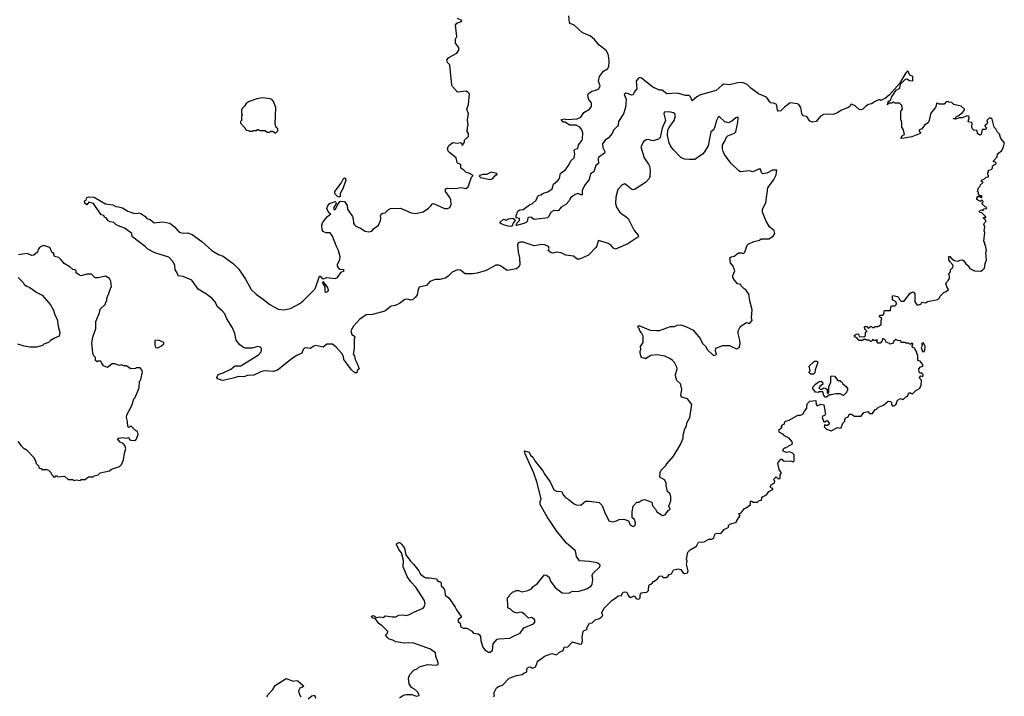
# Model space of a CAD drawing. Extents: x 2528705 to 2678277, y 911730 to 1023331.
# Tile 138 of 241: x 2582417 to 2592958, y 1005461 to 1012705. Entities that reach past the tile are written whole.
import ezdxf

# ---------------------------------------------------------------- set-up
doc = ezdxf.new("R2010")
doc.units = 0

msp = doc.modelspace()

# ---------------------------------------------------------------- linework, layer by layer
at = {"layer": '0CON20XD'}
for points in [[(2583475, 1010701), (2583519, 1010689), (2583575, 1010653), (2583634, 1010634), (2583675, 1010631), (2583695, 1010636), (2583715, 1010630), (2583755, 1010600), (2583776, 1010576), (2583815, 1010566), (2583855, 1010531), (2583945, 1010542), (2584025, 1010527), (2584075, 1010488), (2584125, 1010430), (2584165, 1010418), (2584212, 1010422), (2584264, 1010404), (2584365, 1010329), (2584474, 1010234), (2584545, 1010190), (2584595, 1010174), (2584705, 1010089), (2584764, 1010034), (2584835, 1009925), (2584895, 1009816), (2584949, 1009765), (2585025, 1009709), (2585095, 1009657), (2585185, 1009604), (2585245, 1009600), (2585315, 1009614), (2585416, 1009665), (2585453, 1009695), (2585575, 1009820), (2585585, 1009833), (2585625, 1009960), (2585635, 1009960), (2585655, 1009932), (2585665, 1009930), (2585705, 1009946), (2585795, 1009933), (2585819, 1009945), (2585860, 1010000), (2585892, 1010015), (2585886, 1010026), (2585845, 1010030), (2585819, 1010065), (2585819, 1010085), (2585844, 1010136), (2585849, 1010165), (2585830, 1010235), (2585809, 1010275), (2585767, 1010387), (2585742, 1010422), (2585695, 1010423), (2585665, 1010438), (2585654, 1010454), (2585650, 1010505), (2585659, 1010531), (2585692, 1010572), (2585711, 1010599), (2585748, 1010625), (2585725, 1010638), (2585704, 1010684), (2585715, 1010712), (2585734, 1010735), (2585795, 1010757), (2585802, 1010752), (2585803, 1010735), (2585777, 1010687), (2585778, 1010675), (2585785, 1010668), (2585798, 1010675), (2585814, 1010716), (2585843, 1010757), (2585855, 1010762), (2585895, 1010758), (2585921, 1010715), (2585927, 1010675), (2585979, 1010599), (2585988, 1010572), (2585991, 1010525), (2586000, 1010510), (2586015, 1010494), (2586065, 1010474), (2586115, 1010441), (2586155, 1010432), (2586185, 1010441), (2586204, 1010466), (2586257, 1010505), (2586280, 1010555), (2586284, 1010585), (2586278, 1010605), (2586287, 1010623), (2586305, 1010632), (2586330, 1010635), (2586361, 1010669), (2586385, 1010682), (2586495, 1010688), (2586607, 1010637), (2586655, 1010629), (2586735, 1010647), (2586794, 1010685), (2586818, 1010712), (2586835, 1010734), (2586845, 1010736), (2586964, 1010684), (2586995, 1010682), (2587022, 1010695), (2587036, 1010725), (2587031, 1010775), (2587021, 1010801), (2586976, 1010865), (2586976, 1010894), (2586995, 1010902), (2587085, 1010899), (2587135, 1010908), (2587195, 1010896), (2587217, 1010915), (2587253, 1011017), (2587270, 1011035), (2587225, 1011060), (2587195, 1011068), (2587173, 1011093), (2587140, 1011115), (2587138, 1011155), (2587110, 1011165), (2587100, 1011175), (2587088, 1011225), (2587020, 1011280), (2587005, 1011298), (2586999, 1011315), (2586997, 1011325), (2587011, 1011359), (2587055, 1011388), (2587105, 1011382), (2587135, 1011390), (2587148, 1011378), (2587150, 1011365), (2587158, 1011362), (2587180, 1011395), (2587180, 1011415), (2587220, 1011455), (2587220, 1011485), (2587202, 1011515), (2587210, 1011525), (2587210, 1011555), (2587218, 1011575), (2587212, 1011635), (2587222, 1011695), (2587202, 1011745), (2587220, 1011795), (2587232, 1011912), (2587215, 1011930), (2587195, 1011938), (2587105, 1011930), (2587051, 1011991), (2587042, 1012005), (2587022, 1012222), (2586996, 1012246), (2586990, 1012275), (2587010, 1012300), (2587098, 1012345), (2587120, 1012385), (2587115, 1012410), (2587082, 1012455), (2587084, 1012496), (2587098, 1012525), (2587084, 1012646), (2587095, 1012668), (2587146, 1012684), (2587150, 1012695), (2587105, 1012718)], [(2588071, 1010861), (2588118, 1010895), (2588130, 1010945), (2588175, 1010978), (2588194, 1011005), (2588207, 1011063), (2588256, 1011095), (2588300, 1011155), (2588318, 1011192), (2588351, 1011225), (2588359, 1011265), (2588353, 1011307), (2588363, 1011317), (2588392, 1011325), (2588398, 1011365), (2588437, 1011413), (2588442, 1011428), (2588445, 1011495), (2588435, 1011526), (2588414, 1011554), (2588375, 1011575), (2588303, 1011575), (2588257, 1011607), (2588235, 1011609), (2588212, 1011635), (2588245, 1011644), (2588275, 1011636), (2588385, 1011643), (2588425, 1011660), (2588455, 1011710), (2588518, 1011745), (2588539, 1011775), (2588538, 1011815), (2588515, 1011838), (2588506, 1011856), (2588500, 1011895), (2588506, 1011914), (2588540, 1011940), (2588595, 1011952), (2588616, 1011965), (2588630, 1011995), (2588614, 1012045), (2588624, 1012095), (2588665, 1012154), (2588711, 1012179), (2588722, 1012205), (2588729, 1012255), (2588724, 1012295), (2588716, 1012335), (2588696, 1012375), (2588622, 1012432), (2588571, 1012491), (2588525, 1012532), (2588442, 1012565), (2588349, 1012649), (2588307, 1012665), (2588301, 1012675), (2588294, 1012745)], [(2592068, 1008788), (2592070, 1008845), (2592053, 1008863), (2592050, 1008875), (2592065, 1008890), (2592078, 1008888), (2592085, 1008880), (2592090, 1008905), (2592075, 1008920), (2592055, 1008920), (2592045, 1008930), (2592042, 1008968), (2592062, 1008988), (2592086, 1008994), (2592090, 1009005), (2592057, 1009047), (2592030, 1009055), (2592030, 1009115), (2592020, 1009125), (2592020, 1009145), (2592002, 1009172), (2591998, 1009188), (2591982, 1009192), (2591970, 1009205), (2591972, 1009218), (2591980, 1009225), (2591978, 1009238), (2591965, 1009240), (2591958, 1009232), (2591945, 1009230), (2591935, 1009240), (2591905, 1009240), (2591895, 1009250), (2591855, 1009250), (2591848, 1009268), (2591815, 1009270), (2591808, 1009278), (2591795, 1009280), (2591772, 1009258), (2591768, 1009242), (2591735, 1009230), (2591728, 1009238), (2591692, 1009252), (2591690, 1009265), (2591670, 1009285), (2591655, 1009290), (2591650, 1009265), (2591627, 1009243), (2591605, 1009240), (2591590, 1009255), (2591600, 1009265), (2591595, 1009280), (2591585, 1009270), (2591565, 1009270), (2591545, 1009280), (2591535, 1009260), (2591525, 1009260), (2591512, 1009272), (2591483, 1009273), (2591475, 1009280), (2591455, 1009280), (2591435, 1009270), (2591405, 1009270), (2591378, 1009298), (2591364, 1009304), (2591350, 1009325), (2591373, 1009337), (2591395, 1009340), (2591402, 1009312), (2591455, 1009310), (2591470, 1009325), (2591472, 1009358), (2591490, 1009365), (2591463, 1009393), (2591460, 1009415), (2591465, 1009420), (2591485, 1009420), (2591505, 1009400), (2591525, 1009420), (2591535, 1009420), (2591545, 1009410), (2591565, 1009410), (2591575, 1009420), (2591605, 1009420), (2591638, 1009442), (2591640, 1009485), (2591648, 1009505), (2591620, 1009525), (2591620, 1009535), (2591628, 1009542), (2591655, 1009540), (2591667, 1009553), (2591675, 1009590), (2591738, 1009592), (2591742, 1009628), (2591755, 1009640), (2591785, 1009642), (2591802, 1009658), (2591800, 1009685), (2591762, 1009705), (2591760, 1009745), (2591765, 1009750), (2591815, 1009740), (2591830, 1009725), (2591832, 1009712), (2591855, 1009690), (2591885, 1009692), (2591947, 1009773), (2591960, 1009785), (2591982, 1009792), (2591999, 1009769), (2592000, 1009685), (2592025, 1009648), (2592065, 1009660), (2592075, 1009680), (2592115, 1009672), (2592135, 1009688), (2592245, 1009710), (2592268, 1009732), (2592270, 1009745), (2592310, 1009785), (2592336, 1009794), (2592360, 1009815), (2592342, 1009845), (2592330, 1009885), (2592360, 1009915), (2592360, 1009925), (2592370, 1009935), (2592370, 1009965), (2592360, 1009975), (2592380, 1010005), (2592380, 1010025), (2592405, 1010050), (2592410, 1010065), (2592404, 1010084), (2592374, 1010114), (2592362, 1010135), (2592365, 1010170), (2592375, 1010170), (2592394, 1010144), (2592425, 1010127), (2592465, 1010118), (2592485, 1010130), (2592505, 1010132), (2592525, 1010122), (2592545, 1010092), (2592576, 1010066), (2592578, 1010055), (2592590, 1010040), (2592640, 1010015), (2592706, 1010014), (2592725, 1010022), (2592747, 1010045), (2592753, 1010095), (2592766, 1010135), (2592760, 1010215), (2592767, 1010235), (2592757, 1010287), (2592750, 1010295), (2592750, 1010315), (2592738, 1010335), (2592748, 1010425), (2592742, 1010445), (2592748, 1010485), (2592740, 1010515), (2592745, 1010530), (2592760, 1010545), (2592760, 1010555), (2592730, 1010585), (2592745, 1010590), (2592755, 1010580), (2592760, 1010595), (2592718, 1010638), (2592695, 1010640), (2592690, 1010655), (2592715, 1010668), (2592728, 1010662), (2592742, 1010678), (2592768, 1010682), (2592770, 1010695), (2592752, 1010702), (2592722, 1010732), (2592720, 1010745), (2592730, 1010755), (2592728, 1010768), (2592715, 1010770), (2592708, 1010762), (2592695, 1010760), (2592665, 1010780), (2592662, 1010795), (2592675, 1010810), (2592695, 1010810), (2592705, 1010800), (2592718, 1010802), (2592718, 1010818), (2592695, 1010820), (2592680, 1010835), (2592680, 1010855), (2592672, 1010865), (2592680, 1010905), (2592698, 1010922), (2592702, 1010938), (2592730, 1010965), (2592712, 1010972), (2592712, 1010988), (2592745, 1011000), (2592765, 1011020), (2592788, 1011022), (2592790, 1011035), (2592780, 1011045), (2592780, 1011065), (2592790, 1011075), (2592790, 1011095), (2592818, 1011102), (2592830, 1011115), (2592830, 1011135), (2592838, 1011142), (2592870, 1011165), (2592868, 1011178), (2592842, 1011182), (2592842, 1011195), (2592880, 1011235), (2592885, 1011270), (2592930, 1011305), (2592950, 1011345), (2592958, 1011385), (2592922, 1011432), (2592905, 1011480), (2592885, 1011500), (2592867, 1011537), (2592850, 1011555), (2592828, 1011638), (2592815, 1011650), (2592795, 1011650), (2592770, 1011625), (2592777, 1011603), (2592770, 1011585), (2592754, 1011576), (2592750, 1011565), (2592770, 1011545), (2592755, 1011530), (2592722, 1011528), (2592710, 1011475), (2592695, 1011470), (2592670, 1011485), (2592668, 1011518), (2592633, 1011523), (2592618, 1011535), (2592610, 1011555), (2592612, 1011595), (2592608, 1011605), (2592575, 1011610), (2592572, 1011615), (2592582, 1011655), (2592580, 1011665), (2592571, 1011671), (2592555, 1011674), (2592510, 1011655), (2592475, 1011654), (2592435, 1011640), (2592412, 1011642), (2592415, 1011648), (2592435, 1011650), (2592445, 1011670), (2592465, 1011676), (2592505, 1011706), (2592530, 1011735), (2592530, 1011745), (2592495, 1011777), (2592418, 1011798), (2592397, 1011817), (2592365, 1011820), (2592355, 1011830), (2592334, 1011826), (2592315, 1011800), (2592265, 1011800), (2592235, 1011810), (2592222, 1011765), (2592181, 1011719), (2592168, 1011695), (2592152, 1011625), (2592141, 1011599), (2592105, 1011578), (2592074, 1011536), (2592048, 1011525), (2592042, 1011515), (2592062, 1011495), (2592058, 1011485), (2591969, 1011451), (2591865, 1011434), (2591850, 1011435), (2591865, 1011460), (2591890, 1011475), (2591877, 1011527), (2591862, 1011555), (2591860, 1011605), (2591848, 1011635), (2591850, 1011725), (2591868, 1011745), (2591860, 1011785), (2591835, 1011810), (2591785, 1011810), (2591775, 1011820), (2591765, 1011820), (2591755, 1011810), (2591725, 1011810), (2591710, 1011800), (2591708, 1011792), (2591702, 1011795), (2591710, 1011800), (2591715, 1011827), (2591744, 1011846), (2591750, 1011875), (2591801, 1011949), (2591838, 1011972), (2591846, 1012014), (2591901, 1012069), (2591915, 1012072), (2591943, 1012053), (2591980, 1012050), (2591977, 1012097), (2591945, 1012110), (2591925, 1012158), (2591905, 1012137), (2591837, 1012023), (2591729, 1011901), (2591686, 1011864), (2591635, 1011840), (2591627, 1011847), (2591613, 1011847), (2591575, 1011830), (2591537, 1011803), (2591505, 1011797), (2591475, 1011780), (2591442, 1011748), (2591425, 1011739), (2591403, 1011743), (2591362, 1011782), (2591321, 1011799), (2591314, 1011796), (2591302, 1011775), (2591285, 1011763), (2591209, 1011731), (2591173, 1011707), (2591125, 1011689), (2591065, 1011694), (2591021, 1011689), (2590989, 1011671), (2590945, 1011616), (2590905, 1011609), (2590875, 1011619), (2590845, 1011668), (2590802, 1011675), (2590790, 1011700), (2590779, 1011765), (2590758, 1011795), (2590743, 1011803), (2590665, 1011813), (2590603, 1011767), (2590565, 1011729), (2590535, 1011724), (2590528, 1011735), (2590524, 1011785), (2590515, 1011800), (2590485, 1011811), (2590454, 1011814), (2590410, 1011875), (2590325, 1011911), (2590245, 1011972), (2590205, 1012011), (2590153, 1012033), (2590105, 1012030), (2590015, 1012006), (2589955, 1012014), (2589936, 1012004), (2589873, 1011945), (2589745, 1011910), (2589705, 1011901), (2589665, 1011880), (2589615, 1011837), (2589599, 1011879), (2589585, 1011892), (2589544, 1011894), (2589455, 1011919), (2589345, 1011912), (2589295, 1011950), (2589265, 1011951), (2589195, 1011981), (2589075, 1012078), (2589055, 1012084), (2589041, 1012079), (2589016, 1012045), (2589023, 1011965), (2588995, 1011928), (2588985, 1011900), (2588965, 1011898), (2588935, 1011912), (2588905, 1011917), (2588888, 1011905), (2588908, 1011855), (2588907, 1011805), (2588902, 1011765), (2588881, 1011695), (2588827, 1011615), (2588824, 1011575), (2588817, 1011563), (2588775, 1011522), (2588759, 1011485), (2588721, 1011439), (2588685, 1011414), (2588656, 1011375), (2588658, 1011338), (2588681, 1011295), (2588676, 1011274), (2588615, 1011231), (2588609, 1011215), (2588614, 1011165), (2588585, 1011143), (2588564, 1011075), (2588526, 1011054), (2588513, 1010995), (2588465, 1010928), (2588438, 1010875), (2588440, 1010830), (2588425, 1010830), (2588395, 1010842), (2588365, 1010834), (2588315, 1010796), (2588299, 1010765), (2588265, 1010725), (2588214, 1010696), (2588185, 1010663), (2588175, 1010658), (2588135, 1010661), (2588111, 1010649), (2588098, 1010635), (2588082, 1010598), (2588068, 1010585), (2588045, 1010578), (2587925, 1010567), (2587908, 1010575), (2587895, 1010590), (2587865, 1010588), (2587858, 1010582), (2587851, 1010545), (2587838, 1010532), (2587815, 1010521), (2587735, 1010502), (2587730, 1010505), (2587738, 1010525), (2587767, 1010555), (2587766, 1010576), (2587730, 1010585), (2587730, 1010605), (2587748, 1010655), (2587771, 1010669), (2587808, 1010672), (2587875, 1010723), (2587908, 1010735), (2587947, 1010773), (2587966, 1010824), (2587995, 1010830), (2588023, 1010847), (2588071, 1010861)], [(2585155, 1011490), (2585180, 1011515), (2585180, 1011535), (2585162, 1011552), (2585150, 1011585), (2585158, 1011765), (2585135, 1011830), (2585115, 1011850), (2585097, 1011857), (2585015, 1011867), (2584955, 1011858), (2584873, 1011827), (2584842, 1011808), (2584825, 1011780), (2584800, 1011755), (2584793, 1011737), (2584792, 1011705), (2584800, 1011685), (2584790, 1011675), (2584790, 1011625), (2584780, 1011615), (2584780, 1011595), (2584830, 1011545), (2584830, 1011535), (2584845, 1011522), (2584868, 1011518), (2584875, 1011510), (2584905, 1011510), (2584915, 1011520), (2584955, 1011520), (2584962, 1011528), (2584975, 1011530), (2584985, 1011520), (2585045, 1011520), (2585065, 1011500), (2585095, 1011500), (2585105, 1011510), (2585125, 1011510), (2585155, 1011490)], [(2587896, 1006306), (2587865, 1006297), (2587825, 1006338), (2587795, 1006358), (2587775, 1006363), (2587735, 1006350), (2587695, 1006370), (2587668, 1006398), (2587652, 1006402), (2587642, 1006415), (2587640, 1006515), (2587660, 1006535), (2587660, 1006545), (2587695, 1006580), (2587717, 1006583), (2587728, 1006592), (2587755, 1006592), (2587795, 1006580), (2587857, 1006593), (2587895, 1006612), (2587914, 1006636), (2587956, 1006664), (2588035, 1006760), (2588055, 1006758), (2588085, 1006737), (2588100, 1006695), (2588150, 1006625), (2588225, 1006569), (2588295, 1006564), (2588335, 1006586), (2588395, 1006582), (2588495, 1006613), (2588536, 1006644), (2588545, 1006657), (2588553, 1006715), (2588544, 1006755), (2588553, 1006775), (2588628, 1006845), (2588631, 1006865), (2588606, 1006885), (2588576, 1006894), (2588515, 1006904), (2588411, 1006911), (2588376, 1006956), (2588368, 1007018), (2588271, 1007101), (2588165, 1007232), (2588065, 1007383), (2587990, 1007515), (2587989, 1007545), (2587998, 1007575), (2587953, 1007755), (2587920, 1007850), (2587827, 1008055), (2587822, 1008088), (2587870, 1008075), (2587884, 1008044), (2587915, 1008019), (2587932, 1007982), (2588016, 1007876), (2588038, 1007835), (2588096, 1007755), (2588135, 1007671), (2588165, 1007658), (2588218, 1007655), (2588239, 1007615), (2588264, 1007584), (2588297, 1007567), (2588345, 1007526), (2588375, 1007511), (2588424, 1007506), (2588475, 1007548), (2588515, 1007550), (2588620, 1007535), (2588652, 1007505), (2588676, 1007435), (2588725, 1007338), (2588765, 1007330), (2588805, 1007338), (2588835, 1007352), (2588885, 1007358), (2588935, 1007340), (2588953, 1007295), (2588985, 1007278), (2589005, 1007290), (2589008, 1007315), (2588998, 1007355), (2588973, 1007373), (2588972, 1007435), (2588983, 1007497), (2589025, 1007540), (2589045, 1007540), (2589078, 1007562), (2589105, 1007568), (2589185, 1007538), (2589190, 1007500), (2589223, 1007465), (2589237, 1007435), (2589297, 1007397), (2589327, 1007405), (2589360, 1007450), (2589380, 1007465), (2589367, 1007495), (2589387, 1007555), (2589388, 1007598), (2589375, 1007632), (2589353, 1007655), (2589339, 1007719), (2589336, 1007746), (2589319, 1007779), (2589268, 1007808), (2589272, 1007855), (2589285, 1007880), (2589335, 1007930), (2589345, 1007950), (2589415, 1008030), (2589492, 1008158), (2589518, 1008225), (2589518, 1008255), (2589538, 1008325), (2589550, 1008345), (2589562, 1008395), (2589592, 1008445), (2589612, 1008585), (2589567, 1008645), (2589505, 1008664), (2589497, 1008675), (2589494, 1008686), (2589506, 1008745), (2589494, 1008795), (2589490, 1008805), (2589451, 1008841), (2589442, 1008875), (2589439, 1008905), (2589456, 1008964), (2589453, 1008983), (2589426, 1009035), (2589406, 1009056), (2589384, 1009074), (2589325, 1009102), (2589242, 1009118), (2589175, 1009108), (2589115, 1009072), (2589105, 1009080), (2589073, 1009083), (2589058, 1009135), (2589058, 1009155), (2589068, 1009175), (2589062, 1009205), (2589093, 1009247), (2589090, 1009315), (2589073, 1009353), (2589054, 1009375), (2589048, 1009398), (2589033, 1009413), (2589045, 1009432), (2589165, 1009381), (2589235, 1009376), (2589265, 1009377), (2589385, 1009420), (2589425, 1009419), (2589456, 1009434), (2589496, 1009436), (2589555, 1009417), (2589625, 1009379), (2589701, 1009291), (2589728, 1009238), (2589759, 1009209), (2589781, 1009171), (2589845, 1009111), (2589870, 1009115), (2589876, 1009124), (2589867, 1009155), (2589871, 1009189), (2589944, 1009216), (2590015, 1009218), (2590065, 1009190), (2590095, 1009182), (2590118, 1009195), (2590128, 1009235), (2590127, 1009275), (2590108, 1009345), (2590108, 1009372), (2590128, 1009415), (2590150, 1009435), (2590198, 1009462), (2590225, 1009452), (2590235, 1009457), (2590259, 1009485), (2590251, 1009515), (2590257, 1009597), (2590232, 1009695), (2590222, 1009765), (2590195, 1009810), (2590185, 1009820), (2590175, 1009820), (2590140, 1009855), (2590138, 1009868), (2590100, 1009875), (2590068, 1009915), (2590052, 1009945), (2590053, 1009965), (2590074, 1010015), (2590054, 1010064), (2590025, 1010100), (2590020, 1010155), (2590033, 1010167), (2590067, 1010173), (2590113, 1010207), (2590145, 1010208), (2590165, 1010200), (2590180, 1010215), (2590205, 1010290), (2590215, 1010300), (2590275, 1010330), (2590337, 1010343), (2590355, 1010360), (2590435, 1010358), (2590483, 1010387), (2590500, 1010415), (2590493, 1010443), (2590445, 1010488), (2590409, 1010549), (2590370, 1010645), (2590368, 1010675), (2590406, 1010744), (2590427, 1010905), (2590491, 1010995), (2590516, 1011045), (2590522, 1011092), (2590475, 1011092), (2590415, 1011060), (2590373, 1011053), (2590359, 1011069), (2590346, 1011106), (2590325, 1011103), (2590291, 1011085), (2590265, 1011074), (2590225, 1011087), (2590135, 1011076), (2590115, 1011086), (2590029, 1011169), (2589963, 1011263), (2589948, 1011295), (2589941, 1011321), (2589941, 1011365), (2589966, 1011404), (2589983, 1011447), (2589999, 1011461), (2590070, 1011490), (2590082, 1011505), (2590106, 1011605), (2590110, 1011655), (2590105, 1011662), (2590085, 1011653), (2590042, 1011618), (2590005, 1011602), (2589965, 1011611), (2589905, 1011667), (2589895, 1011662), (2589876, 1011624), (2589855, 1011547), (2589843, 1011527), (2589814, 1011505), (2589786, 1011355), (2589749, 1011291), (2589725, 1011265), (2589645, 1011207), (2589588, 1011208), (2589535, 1011211), (2589495, 1011228), (2589413, 1011315), (2589385, 1011355), (2589370, 1011385), (2589352, 1011465), (2589356, 1011524), (2589368, 1011552), (2589424, 1011625), (2589439, 1011675), (2589430, 1011695), (2589415, 1011707), (2589365, 1011717), (2589316, 1011714), (2589312, 1011695), (2589330, 1011625), (2589294, 1011545), (2589275, 1011442), (2589256, 1011424), (2589195, 1011408), (2589145, 1011421), (2589125, 1011418), (2589094, 1011396), (2589068, 1011345), (2589102, 1011225), (2589149, 1011159), (2589159, 1011135), (2589166, 1011095), (2589164, 1011026), (2589156, 1011005), (2589118, 1010962), (2589005, 1010890), (2588985, 1010882), (2588965, 1010889), (2588895, 1010946), (2588865, 1010938), (2588821, 1010885), (2588800, 1010805), (2588796, 1010735), (2588806, 1010696), (2588838, 1010648), (2588865, 1010622), (2588907, 1010597), (2588929, 1010575), (2588996, 1010446), (2589038, 1010398), (2589041, 1010385), (2589034, 1010375), (2588926, 1010304), (2588795, 1010248), (2588775, 1010257), (2588748, 1010288), (2588718, 1010308), (2588618, 1010342), (2588608, 1010332), (2588597, 1010285), (2588583, 1010265), (2588505, 1010182), (2588410, 1010140), (2588385, 1010142), (2588345, 1010172), (2588265, 1010183), (2588212, 1010208), (2588165, 1010214), (2588125, 1010204), (2588105, 1010210), (2588076, 1010235), (2588084, 1010256), (2588079, 1010275), (2588037, 1010295), (2588005, 1010298), (2587923, 1010283), (2587805, 1010323), (2587775, 1010324), (2587754, 1010315), (2587745, 1010295), (2587752, 1010215), (2587766, 1010155), (2587771, 1010079), (2587758, 1010055), (2587734, 1010036), (2587635, 1010020), (2587565, 1010069), (2587545, 1010077), (2587515, 1010077), (2587409, 1010021), (2587315, 1009991), (2587265, 1009982), (2587185, 1009984), (2587135, 1010023), (2587105, 1010027), (2587045, 1010001), (2587005, 1009957), (2586975, 1009938), (2586918, 1009922), (2586865, 1009923), (2586845, 1009916), (2586809, 1009901), (2586770, 1009860), (2586695, 1009841), (2586681, 1009815), (2586671, 1009759), (2586655, 1009734), (2586623, 1009705), (2586605, 1009701), (2586565, 1009712), (2586540, 1009710), (2586484, 1009666), (2586435, 1009646), (2586395, 1009637), (2586327, 1009583), (2586195, 1009548), (2586127, 1009543), (2586054, 1009496), (2585989, 1009425), (2585961, 1009375), (2585971, 1009335), (2586001, 1009315), (2586004, 1009305), (2585998, 1009285), (2585996, 1009185), (2585987, 1009125), (2586000, 1009105), (2586007, 1009065), (2586029, 1009025), (2586050, 1008965), (2586031, 1008949), (2586025, 1008922), (2586005, 1008923), (2585968, 1008955), (2585930, 1009010), (2585888, 1009065), (2585884, 1009095), (2585868, 1009128), (2585805, 1009200), (2585765, 1009229), (2585705, 1009231), (2585665, 1009197), (2585585, 1009216), (2585565, 1009210), (2585525, 1009183), (2585475, 1009192), (2585465, 1009189), (2585453, 1009175), (2585436, 1009134), (2585385, 1009111), (2585335, 1009077), (2585175, 1008951), (2585135, 1008937), (2585035, 1008946), (2584997, 1008935), (2584925, 1008899), (2584856, 1008896), (2584815, 1008881), (2584754, 1008886), (2584715, 1008871), (2584595, 1008843), (2584575, 1008845), (2584532, 1008862), (2584526, 1008875), (2584541, 1008905), (2584594, 1008925), (2584678, 1008962), (2584725, 1009000), (2584785, 1009000), (2584975, 1009116), (2585003, 1009147), (2585007, 1009175), (2585002, 1009192), (2584995, 1009200), (2584965, 1009204), (2584905, 1009189), (2584835, 1009187), (2584813, 1009195), (2584775, 1009222), (2584733, 1009275), (2584720, 1009345), (2584695, 1009406), (2584635, 1009501), (2584613, 1009555), (2584585, 1009589), (2584538, 1009628), (2584505, 1009689), (2584481, 1009715), (2584418, 1009765), (2584328, 1009818), (2584261, 1009915), (2584165, 1009954), (2584113, 1009963), (2584101, 1009995), (2584082, 1010025), (2584076, 1010075), (2584057, 1010117), (2584012, 1010162), (2583865, 1010208), (2583788, 1010248), (2583765, 1010272), (2583628, 1010375), (2583620, 1010385), (2583617, 1010417), (2583545, 1010470), (2583450, 1010510), (2583425, 1010533), (2583385, 1010540), (2583365, 1010552), (2583347, 1010577), (2583325, 1010592), (2583318, 1010608), (2583290, 1010615), (2583208, 1010738), (2583158, 1010752), (2583135, 1010722), (2583115, 1010742), (2583110, 1010765), (2583128, 1010772), (2583135, 1010800), (2583155, 1010808), (2583215, 1010806), (2583335, 1010733), (2583414, 1010724), (2583445, 1010703), (2583475, 1010701)], [(2585835, 1010804), (2585820, 1010810), (2585794, 1010835), (2585789, 1010845), (2585792, 1010865), (2585860, 1010955), (2585884, 1011006), (2585895, 1011010), (2585906, 1011005), (2585908, 1010985), (2585875, 1010895), (2585849, 1010845), (2585848, 1010812), (2585835, 1010804)], [(2587455, 1010994), (2587483, 1011005), (2587515, 1011042), (2587530, 1011045), (2587525, 1011058), (2587465, 1011072), (2587415, 1011047), (2587377, 1011047), (2587340, 1011035), (2587340, 1011025), (2587350, 1011015), (2587455, 1010994)], [(2587685, 1010492), (2587645, 1010493), (2587595, 1010509), (2587560, 1010525), (2587558, 1010535), (2587595, 1010570), (2587625, 1010560), (2587645, 1010572), (2587695, 1010578), (2587710, 1010570), (2587720, 1010555), (2587702, 1010535), (2587685, 1010492)], [(2582995, 1007770), (2583025, 1007778), (2583065, 1007772), (2583075, 1007780), (2583117, 1007783), (2583155, 1007812), (2583205, 1007810), (2583215, 1007820), (2583257, 1007833), (2583278, 1007852), (2583377, 1007873), (2583398, 1007892), (2583485, 1007920), (2583507, 1007943), (2583527, 1007993), (2583538, 1008065), (2583552, 1008115), (2583543, 1008145), (2583526, 1008166), (2583493, 1008183), (2583462, 1008218), (2583474, 1008226), (2583525, 1008231), (2583555, 1008226), (2583585, 1008230), (2583588, 1008215), (2583605, 1008202), (2583645, 1008200), (2583665, 1008210), (2583686, 1008264), (2583678, 1008295), (2583657, 1008307), (2583615, 1008350), (2583595, 1008350), (2583585, 1008340), (2583575, 1008350), (2583572, 1008402), (2583560, 1008445), (2583562, 1008475), (2583618, 1008575), (2583640, 1008645), (2583652, 1008658), (2583696, 1008764), (2583700, 1008835), (2583712, 1008848), (2583730, 1008935), (2583727, 1008947), (2583707, 1008977), (2583665, 1008978), (2583655, 1008970), (2583605, 1008968), (2583555, 1008998), (2583528, 1008998), (2583505, 1009008), (2583485, 1009002), (2583435, 1009020), (2583405, 1009020), (2583355, 1008982), (2583315, 1009000), (2583293, 1009033), (2583285, 1009048), (2583252, 1009048), (2583245, 1009042), (2583230, 1009055), (2583227, 1009087), (2583210, 1009105), (2583200, 1009135), (2583190, 1009245), (2583198, 1009305), (2583232, 1009398), (2583232, 1009475), (2583272, 1009565), (2583278, 1009605), (2583335, 1009660), (2583340, 1009685), (2583350, 1009695), (2583350, 1009725), (2583358, 1009732), (2583360, 1009755), (2583370, 1009765), (2583370, 1009785), (2583378, 1009792), (2583382, 1009808), (2583390, 1009815), (2583390, 1009835), (2583400, 1009845), (2583392, 1009905), (2583378, 1009935), (2583335, 1009960), (2583255, 1009942), (2583225, 1009942), (2583185, 1009980), (2583135, 1009980), (2583075, 1009962), (2583058, 1009968), (2583020, 1009995), (2583020, 1010015), (2583008, 1010028), (2582985, 1010030), (2582955, 1010058), (2582894, 1010094), (2582862, 1010135), (2582837, 1010157), (2582791, 1010171), (2582778, 1010208), (2582765, 1010210), (2582738, 1010265), (2582674, 1010286), (2582655, 1010281), (2582630, 1010265), (2582616, 1010245), (2582606, 1010214), (2582567, 1010183), (2582545, 1010180), (2582495, 1010200), (2582405, 1010188)], [(2582400, 1009945), (2582455, 1009890), (2582465, 1009870), (2582492, 1009852), (2582525, 1009838), (2582600, 1009785), (2582656, 1009756), (2582745, 1009650), (2582778, 1009595), (2582792, 1009545), (2582817, 1009497), (2582832, 1009405), (2582848, 1009355), (2582840, 1009315), (2582790, 1009295), (2582745, 1009270), (2582725, 1009250), (2582675, 1009230), (2582662, 1009218), (2582595, 1009200), (2582525, 1009200), (2582465, 1009210), (2582395, 1009230)], [(2585695, 1009788), (2585715, 1009794), (2585722, 1009805), (2585715, 1009838), (2585665, 1009900), (2585660, 1009885), (2585682, 1009845), (2585683, 1009795), (2585695, 1009788)], [(2583895, 1009190), (2583935, 1009212), (2583960, 1009235), (2583958, 1009248), (2583902, 1009272), (2583865, 1009270), (2583863, 1009225), (2583870, 1009195), (2583895, 1009190)], [(2592095, 1009150), (2592107, 1009163), (2592110, 1009205), (2592097, 1009237), (2592085, 1009250), (2592070, 1009235), (2592080, 1009225), (2592068, 1009195), (2592082, 1009152), (2592095, 1009150)], [(2590915, 1008910), (2590885, 1008910), (2590870, 1008925), (2590870, 1008935), (2590880, 1008945), (2590870, 1008995), (2590925, 1009050), (2590955, 1009050), (2590960, 1009035), (2590933, 1008957), (2590930, 1008925), (2590915, 1008910)], [(2591055, 1008662), (2591040, 1008665), (2591025, 1008680), (2591015, 1008720), (2590975, 1008720), (2590965, 1008712), (2590935, 1008718), (2590908, 1008755), (2590908, 1008772), (2590935, 1008802), (2590975, 1008832), (2590995, 1008833), (2591010, 1008825), (2591016, 1008804), (2590981, 1008779), (2590973, 1008763), (2590985, 1008750), (2591005, 1008750), (2591025, 1008762), (2591045, 1008760), (2591060, 1008745), (2591060, 1008705), (2591068, 1008702), (2591080, 1008715), (2591080, 1008775), (2591102, 1008825), (2591100, 1008885), (2591105, 1008890), (2591138, 1008888), (2591175, 1008840), (2591195, 1008840), (2591205, 1008830), (2591218, 1008828), (2591230, 1008805), (2591266, 1008776), (2591280, 1008755), (2591280, 1008735), (2591272, 1008728), (2591268, 1008712), (2591235, 1008680), (2591199, 1008699), (2591155, 1008700), (2591105, 1008688), (2591085, 1008690), (2591055, 1008662)], [(2587492, 1005455), (2587498, 1005475), (2587492, 1005495), (2587520, 1005550), (2587542, 1005565), (2587585, 1005580), (2587656, 1005654), (2587735, 1005682), (2587797, 1005693), (2587815, 1005710), (2587845, 1005722), (2587846, 1005755), (2587865, 1005774), (2587886, 1005776), (2587905, 1005762), (2587935, 1005773), (2587953, 1005805), (2587959, 1005835), (2588000, 1005860), (2588035, 1005892), (2588115, 1005920), (2588165, 1005906), (2588196, 1005934), (2588235, 1005950), (2588244, 1005986), (2588285, 1005990), (2588335, 1006042), (2588415, 1006018), (2588435, 1006022), (2588443, 1006055), (2588438, 1006095), (2588450, 1006155), (2588465, 1006168), (2588490, 1006175), (2588488, 1006195), (2588515, 1006242), (2588545, 1006248), (2588579, 1006281), (2588625, 1006292), (2588643, 1006307), (2588658, 1006325), (2588648, 1006355), (2588671, 1006399), (2588757, 1006485), (2588801, 1006519), (2588825, 1006536), (2588859, 1006541), (2588870, 1006565), (2588882, 1006575), (2588895, 1006580), (2588915, 1006577), (2588929, 1006539), (2588945, 1006523), (2588965, 1006523), (2588995, 1006538), (2589015, 1006508), (2589035, 1006500), (2589047, 1006503), (2589060, 1006515), (2589058, 1006545), (2589062, 1006555), (2589075, 1006567), (2589095, 1006573), (2589130, 1006575), (2589148, 1006595), (2589152, 1006648), (2589162, 1006658), (2589175, 1006660), (2589190, 1006675), (2589195, 1006690), (2589205, 1006690), (2589243, 1006717), (2589265, 1006748), (2589295, 1006750), (2589303, 1006733), (2589337, 1006733), (2589355, 1006742), (2589370, 1006765), (2589395, 1006772), (2589417, 1006813), (2589465, 1006827), (2589495, 1006818), (2589517, 1006787), (2589535, 1006777), (2589566, 1006784), (2589573, 1006805), (2589554, 1006874), (2589562, 1006905), (2589555, 1006930), (2589570, 1007005), (2589595, 1007028), (2589663, 1007067), (2589685, 1007112), (2589746, 1007114), (2589795, 1007142), (2589825, 1007142), (2589848, 1007152), (2589852, 1007175), (2589867, 1007203), (2589895, 1007208), (2589915, 1007202), (2589925, 1007208), (2589960, 1007245), (2590008, 1007272), (2590000, 1007285), (2590020, 1007305), (2590090, 1007325), (2590090, 1007335), (2590130, 1007395), (2590112, 1007418), (2590138, 1007422), (2590175, 1007472), (2590193, 1007477), (2590220, 1007495), (2590240, 1007515), (2590242, 1007548), (2590255, 1007550), (2590265, 1007540), (2590315, 1007540), (2590332, 1007558), (2590358, 1007562), (2590360, 1007585), (2590370, 1007595), (2590413, 1007617), (2590437, 1007653), (2590480, 1007675), (2590480, 1007685), (2590465, 1007690), (2590450, 1007705), (2590465, 1007730), (2590498, 1007745), (2590500, 1007765), (2590492, 1007772), (2590490, 1007785), (2590515, 1007810), (2590535, 1007790), (2590557, 1007793), (2590558, 1007832), (2590570, 1007845), (2590570, 1007855), (2590548, 1007888), (2590532, 1007955), (2590565, 1008000), (2590575, 1008000), (2590591, 1007981), (2590605, 1007977), (2590665, 1007982), (2590698, 1007972), (2590708, 1007982), (2590708, 1008045), (2590690, 1008065), (2590655, 1008078), (2590625, 1008072), (2590590, 1008085), (2590590, 1008105), (2590605, 1008120), (2590615, 1008120), (2590690, 1008165), (2590688, 1008185), (2590653, 1008223), (2590605, 1008248), (2590593, 1008263), (2590552, 1008285), (2590542, 1008315), (2590578, 1008342), (2590570, 1008355), (2590585, 1008370), (2590600, 1008375), (2590612, 1008408), (2590655, 1008418), (2590748, 1008472), (2590775, 1008470), (2590800, 1008480), (2590818, 1008515), (2590842, 1008545), (2590842, 1008575), (2590852, 1008595), (2590875, 1008620), (2590938, 1008628), (2590942, 1008585), (2590955, 1008570), (2590995, 1008587), (2591025, 1008580), (2591042, 1008478), (2591032, 1008468), (2591011, 1008459), (2591008, 1008445), (2591025, 1008400), (2591035, 1008398), (2591055, 1008412), (2591065, 1008410), (2591082, 1008385), (2591078, 1008372), (2591065, 1008360), (2591045, 1008360), (2591035, 1008370), (2591030, 1008345), (2591055, 1008320), (2591105, 1008302), (2591171, 1008339), (2591195, 1008332), (2591210, 1008335), (2591230, 1008385), (2591250, 1008405), (2591253, 1008437), (2591286, 1008454), (2591295, 1008480), (2591322, 1008482), (2591355, 1008460), (2591425, 1008460), (2591455, 1008500), (2591495, 1008508), (2591515, 1008490), (2591545, 1008490), (2591575, 1008530), (2591590, 1008535), (2591610, 1008555), (2591665, 1008578), (2591715, 1008620), (2591738, 1008618), (2591750, 1008605), (2591750, 1008585), (2591762, 1008572), (2591775, 1008570), (2591798, 1008585), (2591807, 1008603), (2591808, 1008622), (2591820, 1008635), (2591845, 1008648), (2591875, 1008640), (2591900, 1008665), (2591920, 1008675), (2591935, 1008710), (2591955, 1008710), (2591962, 1008702), (2591975, 1008700), (2592010, 1008735), (2592050, 1008755), (2592068, 1008788)], [(2582395, 1008190), (2582432, 1008142), (2582465, 1008110), (2582475, 1008110), (2582488, 1008098), (2582570, 1008015), (2582570, 1008005), (2582590, 1007975), (2582590, 1007955), (2582618, 1007928), (2582622, 1007912), (2582632, 1007902), (2582648, 1007898), (2582655, 1007890), (2582705, 1007890), (2582725, 1007880), (2582750, 1007855), (2582752, 1007842), (2582770, 1007825), (2582775, 1007810), (2582795, 1007810), (2582805, 1007820), (2582815, 1007820), (2582825, 1007810), (2582895, 1007818), (2582935, 1007780), (2582985, 1007780), (2582995, 1007770)], [(2586484, 1005446), (2586525, 1005473), (2586555, 1005479), (2586615, 1005481), (2586665, 1005463), (2586692, 1005468), (2586690, 1005485), (2586675, 1005508), (2586645, 1005537), (2586610, 1005555), (2586587, 1005595), (2586580, 1005655), (2586592, 1005695), (2586635, 1005742), (2586675, 1005758), (2586695, 1005776), (2586785, 1005800), (2586876, 1005794), (2586895, 1005802), (2586896, 1005824), (2586872, 1005885), (2586868, 1005925), (2586815, 1005966), (2586635, 1006031), (2586575, 1006033), (2586525, 1006028), (2586495, 1006038), (2586445, 1006042), (2586412, 1006062), (2586373, 1006073), (2586357, 1006087), (2586332, 1006115), (2586354, 1006136), (2586357, 1006155), (2586297, 1006215), (2586261, 1006241), (2586225, 1006291), (2586191, 1006301), (2586183, 1006317), (2586205, 1006324), (2586235, 1006306), (2586272, 1006312), (2586315, 1006304), (2586325, 1006320), (2586335, 1006322), (2586405, 1006310), (2586445, 1006312), (2586475, 1006330), (2586525, 1006333), (2586555, 1006327), (2586590, 1006335), (2586635, 1006363), (2586735, 1006404), (2586751, 1006425), (2586758, 1006455), (2586745, 1006491), (2586658, 1006628), (2586604, 1006685), (2586564, 1006745), (2586523, 1006845), (2586524, 1006915), (2586503, 1006995), (2586475, 1007034), (2586451, 1007085), (2586455, 1007096), (2586475, 1007106), (2586486, 1007106), (2586505, 1007091), (2586536, 1007045), (2586551, 1006975), (2586603, 1006905), (2586633, 1006875), (2586689, 1006805), (2586708, 1006768), (2586750, 1006735), (2586765, 1006729), (2586805, 1006730), (2586875, 1006718), (2586895, 1006690), (2586915, 1006690), (2586930, 1006675), (2586930, 1006645), (2586957, 1006617), (2586967, 1006587), (2586970, 1006545), (2587012, 1006515), (2587080, 1006415), (2587092, 1006385), (2587143, 1006315), (2587142, 1006305), (2587115, 1006287), (2587109, 1006275), (2587112, 1006262), (2587132, 1006245), (2587134, 1006215), (2587140, 1006205), (2587165, 1006191), (2587205, 1006191), (2587253, 1006163), (2587275, 1006136), (2587325, 1006130), (2587340, 1006120), (2587350, 1006100), (2587354, 1006055), (2587374, 1005985), (2587395, 1005958), (2587435, 1005933), (2587455, 1005933), (2587479, 1005955), (2587486, 1006024), (2587529, 1006071), (2587545, 1006076), (2587665, 1006082), (2587710, 1006109), (2587776, 1006135), (2587815, 1006193), (2587916, 1006235), (2587933, 1006255), (2587932, 1006275), (2587925, 1006287), (2587896, 1006306)], [(2585066, 1005455), (2585074, 1005476), (2585127, 1005533), (2585153, 1005577), (2585268, 1005652), (2585345, 1005621), (2585375, 1005630), (2585395, 1005626), (2585452, 1005575), (2585456, 1005564), (2585436, 1005554), (2585414, 1005546), (2585401, 1005519), (2585407, 1005487), (2585426, 1005455)], [(2585505, 1005434), (2585545, 1005466), (2585572, 1005472), (2585585, 1005440)]]:
    msp.add_lwpolyline(points, dxfattribs=at)

doc.saveas('drawing.dxf')
